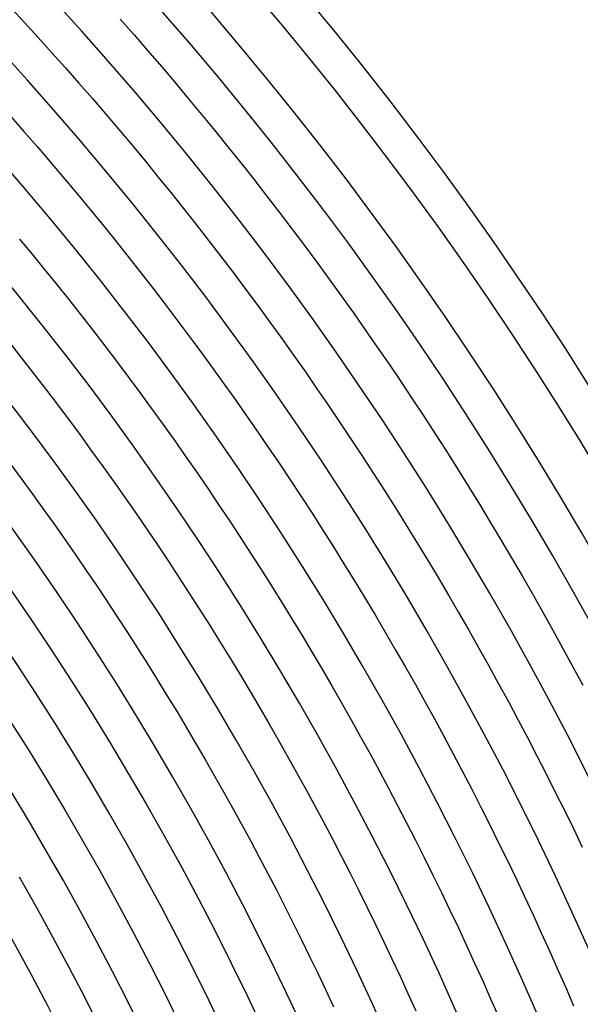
# Model space of a CAD drawing. Header units: millimetres. Extents: x -430 to 430, y -430 to 430.
# Tile 112 of 116: x 268 to 329, y 140 to 248. Entities that reach past the tile are written whole.
import ezdxf

# ---------------------------------------------------------------- set-up
doc = ezdxf.new("R2010")
doc.units = ezdxf.units.MM
doc.layers.add('THICK', color=7, linetype='Continuous')

msp = doc.modelspace()

# ---------------------------------------------------------------- linework, layer by layer
at = {"layer": 'THICK'}
for p, q in [((266.99, 248.88), (268.5, 247.25)), ((278.96, 247.61), (280.47, 245.9)), ((268.5, 247.25), (270, 245.61)), ((270, 245.61), (271.5, 243.96)), ((280.47, 245.9), (281.96, 244.18)), ((281.96, 244.18), (283.45, 242.46)), ((271.5, 243.96), (272.98, 242.3)), ((272.98, 242.3), (274.45, 240.63)), ((283.45, 242.46), (284.92, 240.73)), ((274.45, 240.63), (275.91, 238.95)), ((284.92, 240.73), (286.38, 238.98)), ((275.91, 238.95), (277.37, 237.26)), ((286.38, 238.98), (287.84, 237.23)), ((267, 236.99), (268.44, 235.35)), ((277.37, 237.26), (278.81, 235.56)), ((287.84, 237.23), (289.28, 235.47)), ((278.81, 235.56), (280.24, 233.86)), ((289.28, 235.47), (290.71, 233.7)), ((268.44, 235.35), (269.87, 233.71)), ((269.87, 233.71), (271.29, 232.06)), ((280.24, 233.86), (281.66, 232.14)), ((290.71, 233.7), (292.13, 231.93)), ((271.29, 232.06), (272.7, 230.4)), ((281.66, 232.14), (283.07, 230.42)), ((292.13, 231.93), (293.54, 230.14)), ((272.7, 230.4), (274.1, 228.73)), ((283.07, 230.42), (284.47, 228.69)), ((293.54, 230.14), (294.94, 228.34)), ((274.1, 228.73), (275.49, 227.06)), ((284.47, 228.69), (285.86, 226.95)), ((294.94, 228.34), (296.32, 226.54)), ((275.49, 227.06), (276.87, 225.37)), ((285.86, 226.95), (287.24, 225.2)), ((296.32, 226.54), (297.7, 224.73)), ((276.87, 225.37), (278.24, 223.68)), ((287.24, 225.2), (288.61, 223.45)), ((297.7, 224.73), (299.07, 222.91)), ((278.24, 223.68), (279.6, 221.98)), ((267.96, 223.61), (269.32, 221.97)), ((288.61, 223.45), (289.97, 221.68)), ((299.07, 222.91), (300.42, 221.08)), ((269.32, 221.97), (270.66, 220.32)), ((279.6, 221.98), (280.95, 220.27)), ((289.97, 221.68), (291.32, 219.91)), ((300.42, 221.08), (301.76, 219.24)), ((270.66, 220.32), (272, 218.67)), ((280.95, 220.27), (282.29, 218.55)), ((291.32, 219.91), (292.65, 218.13)), ((272, 218.67), (273.33, 217)), ((282.29, 218.55), (283.61, 216.82)), ((301.76, 219.24), (303.1, 217.4)), ((292.65, 218.13), (293.98, 216.34)), ((303.1, 217.4), (304.42, 215.55)), ((273.33, 217), (274.65, 215.33)), ((283.61, 216.82), (284.93, 215.09)), ((293.98, 216.34), (295.29, 214.54)), ((274.65, 215.33), (275.96, 213.65)), ((284.93, 215.09), (286.24, 213.35)), ((304.42, 215.55), (305.72, 213.69)), ((295.29, 214.54), (296.59, 212.74)), ((275.96, 213.65), (277.26, 211.96)), ((286.24, 213.35), (287.53, 211.6)), ((305.72, 213.69), (307.02, 211.82)), ((267.07, 212.03), (268.36, 210.4)), ((277.26, 211.96), (278.55, 210.27)), ((296.59, 212.74), (297.89, 210.92)), ((287.53, 211.6), (288.82, 209.84)), ((297.89, 210.92), (299.17, 209.1)), ((307.02, 211.82), (308.31, 209.94)), ((268.36, 210.4), (269.63, 208.75)), ((278.55, 210.27), (279.82, 208.57)), ((288.82, 209.84), (290.09, 208.07)), ((308.31, 209.94), (309.58, 208.05)), ((269.63, 208.75), (270.9, 207.11)), ((299.17, 209.1), (300.44, 207.27)), ((279.82, 208.57), (281.09, 206.86)), ((290.09, 208.07), (291.36, 206.3)), ((309.58, 208.05), (310.85, 206.16)), ((270.9, 207.11), (272.16, 205.45)), ((281.09, 206.86), (282.35, 205.14)), ((300.44, 207.27), (301.7, 205.44)), ((272.16, 205.45), (273.41, 203.79)), ((291.36, 206.3), (292.61, 204.52)), ((301.7, 205.44), (302.94, 203.59)), ((310.85, 206.16), (312.1, 204.26)), ((282.35, 205.14), (283.59, 203.41)), ((292.61, 204.52), (293.85, 202.73)), ((273.41, 203.79), (274.65, 202.11)), ((283.59, 203.41), (284.83, 201.68)), ((302.94, 203.59), (304.18, 201.74)), ((312.1, 204.26), (313.34, 202.35)), ((293.85, 202.73), (295.08, 200.93)), ((313.34, 202.35), (314.57, 200.44)), ((274.65, 202.11), (275.87, 200.43)), ((284.83, 201.68), (286.05, 199.94)), ((304.18, 201.74), (305.41, 199.88)), ((275.87, 200.43), (277.09, 198.75)), ((295.08, 200.93), (296.3, 199.13)), ((314.57, 200.44), (315.78, 198.52)), ((266.99, 199), (268.2, 197.37)), ((286.05, 199.94), (287.27, 198.19)), ((296.3, 199.13), (297.51, 197.32)), ((305.41, 199.88), (306.62, 198.01)), ((277.09, 198.75), (278.3, 197.05)), ((287.27, 198.19), (288.47, 196.43)), ((306.62, 198.01), (307.82, 196.14)), ((315.78, 198.52), (316.99, 196.59)), ((268.2, 197.37), (269.4, 195.73)), ((278.3, 197.05), (279.5, 195.35)), ((297.51, 197.32), (298.71, 195.5)), ((269.4, 195.73), (270.59, 194.09)), ((288.47, 196.43), (289.66, 194.67)), ((307.82, 196.14), (309.01, 194.26)), ((316.99, 196.59), (318.18, 194.65)), ((279.5, 195.35), (280.68, 193.64)), ((289.66, 194.67), (290.85, 192.9)), ((298.71, 195.5), (299.9, 193.67)), ((318.18, 194.65), (319.36, 192.7)), ((270.59, 194.09), (271.77, 192.43)), ((280.68, 193.64), (281.86, 191.93)), ((299.9, 193.67), (301.07, 191.84)), ((309.01, 194.26), (310.19, 192.37)), ((290.85, 192.9), (292.02, 191.12)), ((319.36, 192.7), (320.53, 190.75)), ((271.77, 192.43), (272.94, 190.77)), ((281.86, 191.93), (283.02, 190.21)), ((301.07, 191.84), (302.24, 190)), ((310.19, 192.37), (311.36, 190.47)), ((272.94, 190.77), (274.1, 189.1)), ((292.02, 191.12), (293.18, 189.33)), ((311.36, 190.47), (312.52, 188.57)), ((320.53, 190.75), (321.69, 188.79)), ((283.02, 190.21), (284.18, 188.48)), ((293.18, 189.33), (294.33, 187.54)), ((302.24, 190), (303.39, 188.15)), ((274.1, 189.1), (275.25, 187.43)), ((284.18, 188.48), (285.32, 186.74)), ((312.52, 188.57), (313.66, 186.66)), ((321.69, 188.79), (322.84, 186.83)), ((275.25, 187.43), (276.38, 185.74)), ((294.33, 187.54), (295.47, 185.74)), ((303.39, 188.15), (304.53, 186.3)), ((285.32, 186.74), (286.46, 184.99)), ((304.53, 186.3), (305.67, 184.44)), ((313.66, 186.66), (314.79, 184.74)), ((322.84, 186.83), (323.97, 184.86)), ((267.04, 185.24), (269.27, 181.99)), ((276.38, 185.74), (277.51, 184.05)), ((286.46, 184.99), (287.58, 183.24)), ((295.47, 185.74), (296.59, 183.94)), ((277.51, 184.05), (278.63, 182.36)), ((296.59, 183.94), (297.71, 182.13)), ((305.67, 184.44), (306.78, 182.57)), ((314.79, 184.74), (315.91, 182.82)), ((323.97, 184.86), (325.09, 182.88)), ((287.58, 183.24), (288.69, 181.49)), ((315.91, 182.82), (317.02, 180.89)), ((325.09, 182.88), (326.2, 180.89)), ((269.27, 181.99), (271.45, 178.71)), ((278.63, 182.36), (279.74, 180.65)), ((297.71, 182.13), (298.82, 180.31)), ((306.78, 182.57), (307.89, 180.7)), ((279.74, 180.65), (280.83, 178.94)), ((288.69, 181.49), (289.8, 179.72)), ((307.89, 180.7), (308.99, 178.81)), ((317.02, 180.89), (318.12, 178.95)), ((326.2, 180.89), (327.3, 178.9)), ((289.8, 179.72), (290.89, 177.95)), ((298.82, 180.31), (299.91, 178.48)), ((271.45, 178.71), (273.6, 175.41)), ((280.83, 178.94), (281.92, 177.23)), ((308.99, 178.81), (310.07, 176.93)), ((318.12, 178.95), (319.21, 177.01)), ((327.3, 178.9), (328.39, 176.9)), ((290.89, 177.95), (291.97, 176.17)), ((299.91, 178.48), (300.99, 176.65)), ((281.92, 177.23), (283, 175.51)), ((300.99, 176.65), (302.07, 174.81)), ((310.07, 176.93), (311.15, 175.03)), ((319.21, 177.01), (320.28, 175.06)), ((328.39, 176.9), (329.46, 174.89)), ((273.6, 175.41), (275.71, 172.08)), ((283, 175.51), (284.06, 173.78)), ((291.97, 176.17), (293.04, 174.39)), ((293.04, 174.39), (294.09, 172.6)), ((302.07, 174.81), (303.13, 172.96)), ((311.15, 175.03), (312.21, 173.13)), ((320.28, 175.06), (321.34, 173.1)), ((284.06, 173.78), (285.12, 172.04)), ((312.21, 173.13), (313.26, 171.22)), ((275.71, 172.08), (277.78, 168.72)), ((285.12, 172.04), (286.16, 170.3)), ((294.09, 172.6), (295.14, 170.8)), ((303.13, 172.96), (304.18, 171.11)), ((321.34, 173.1), (322.39, 171.14)), ((266.87, 171.09), (268.92, 167.84)), ((304.18, 171.11), (305.21, 169.25)), ((313.26, 171.22), (314.3, 169.31)), ((322.39, 171.14), (323.43, 169.17)), ((286.16, 170.3), (287.19, 168.55)), ((295.14, 170.8), (296.18, 169)), ((296.18, 169), (297.2, 167.19)), ((305.21, 169.25), (306.24, 167.39)), ((314.3, 169.31), (315.33, 167.39)), ((323.43, 169.17), (324.46, 167.19)), ((268.92, 167.84), (270.94, 164.57)), ((277.78, 168.72), (279.8, 165.34)), ((287.19, 168.55), (288.22, 166.79)), ((288.22, 166.79), (289.23, 165.03)), ((297.2, 167.19), (298.22, 165.37)), ((306.24, 167.39), (307.26, 165.51)), ((315.33, 167.39), (316.34, 165.46)), ((324.46, 167.19), (325.47, 165.21)), ((270.94, 164.57), (272.91, 161.27)), ((279.8, 165.34), (281.79, 161.93)), ((289.23, 165.03), (290.23, 163.26)), ((298.22, 165.37), (299.22, 163.55)), ((307.26, 165.51), (308.26, 163.64)), ((316.34, 165.46), (317.34, 163.53)), ((325.47, 165.21), (326.47, 163.22)), ((299.22, 163.55), (300.21, 161.72)), ((308.26, 163.64), (309.25, 161.75)), ((317.34, 163.53), (318.34, 161.59)), ((290.23, 163.26), (291.22, 161.49)), ((326.47, 163.22), (327.46, 161.23)), ((281.79, 161.93), (283.73, 158.5)), ((291.22, 161.49), (292.2, 159.71)), ((300.21, 161.72), (301.19, 159.89)), ((309.25, 161.75), (310.23, 159.86)), ((318.34, 161.59), (319.32, 159.64)), ((272.91, 161.27), (274.85, 157.94)), ((327.46, 161.23), (328.44, 159.23)), ((292.2, 159.71), (293.17, 157.93)), ((301.19, 159.89), (302.16, 158.05)), ((310.23, 159.86), (311.2, 157.97)), ((319.32, 159.64), (320.28, 157.69)), ((328.44, 159.23), (329.4, 157.22)), ((283.73, 158.5), (285.63, 155.05)), ((274.85, 157.94), (276.75, 154.6)), ((293.17, 157.93), (294.13, 156.13)), ((302.16, 158.05), (303.12, 156.2)), ((311.2, 157.97), (312.16, 156.07)), ((320.28, 157.69), (321.24, 155.74)), ((294.13, 156.13), (295.07, 154.34)), ((303.12, 156.2), (304.07, 154.35)), ((312.16, 156.07), (313.11, 154.16)), ((285.63, 155.05), (287.49, 151.57)), ((321.24, 155.74), (322.18, 153.77)), ((267.91, 153.96), (269.76, 150.7)), ((276.75, 154.6), (278.6, 151.23)), ((295.07, 154.34), (296.01, 152.53)), ((304.07, 154.35), (305, 152.49)), ((313.11, 154.16), (314.04, 152.25)), ((322.18, 153.77), (323.12, 151.81)), ((296.01, 152.53), (296.94, 150.73)), ((305, 152.49), (305.93, 150.63)), ((314.04, 152.25), (314.96, 150.33)), ((323.12, 151.81), (324.04, 149.83)), ((269.76, 150.7), (271.57, 147.41)), ((278.6, 151.23), (280.41, 147.84)), ((287.49, 151.57), (289.31, 148.07)), ((296.94, 150.73), (297.85, 148.91)), ((305.93, 150.63), (306.84, 148.76)), ((314.96, 150.33), (315.88, 148.4)), ((324.04, 149.83), (324.94, 147.85)), ((297.85, 148.91), (298.75, 147.09)), ((306.84, 148.76), (307.74, 146.88)), ((315.88, 148.4), (316.77, 146.47)), ((271.57, 147.41), (273.34, 144.11)), ((280.41, 147.84), (282.19, 144.43)), ((289.31, 148.07), (291.08, 144.55)), ((324.94, 147.85), (325.84, 145.87)), ((298.75, 147.09), (299.64, 145.27)), ((307.74, 146.88), (308.63, 145)), ((316.77, 146.47), (317.66, 144.54)), ((299.64, 145.27), (300.52, 143.44)), ((325.84, 145.87), (326.72, 143.88)), ((273.34, 144.11), (275.07, 140.78)), ((282.19, 144.43), (283.92, 141)), ((291.08, 144.55), (292.81, 141.01)), ((308.63, 145), (309.51, 143.12)), ((317.66, 144.54), (318.54, 142.6)), ((300.52, 143.44), (301.39, 141.6)), ((309.51, 143.12), (310.38, 141.23)), ((326.72, 143.88), (327.6, 141.88)), ((318.54, 142.6), (319.4, 140.65)), ((283.92, 141), (285.61, 137.54)), ((292.81, 141.01), (294.5, 137.45)), ((301.39, 141.6), (302.25, 139.76)), ((310.38, 141.23), (311.24, 139.33)), ((327.6, 141.88), (328.45, 139.88)), ((275.07, 140.78), (276.75, 137.44)), ((319.4, 140.65), (320.25, 138.7))]:
    msp.add_line(p, q, dxfattribs=at)
for radius, start, end in [(390, 0.2933, 44.7067), (386, 0.2968, 44.7031), (381, 0.069, 44.9309), (377, 0.304, 44.696), (369, 0.3105, 44.6894), (361, 0.3174, 44.6826), (353, 0.3246, 44.6754), (345, 0.3321, 44.6678), (337, 0.3401, 44.6599), (329, 0.3483, 44.6517), (321, 0.357, 44.643), (313, 0.3661, 44.6339), (305, 0.3757, 44.6243), (297, 0.3858, 44.6142), (289, 0.3965, 44.6035), (281, 0.4078, 44.5922), (273, 0.4197, 44.5802)]:
    msp.add_arc((0, 0), radius, start, end, dxfattribs=at)

doc.saveas('drawing.dxf')
